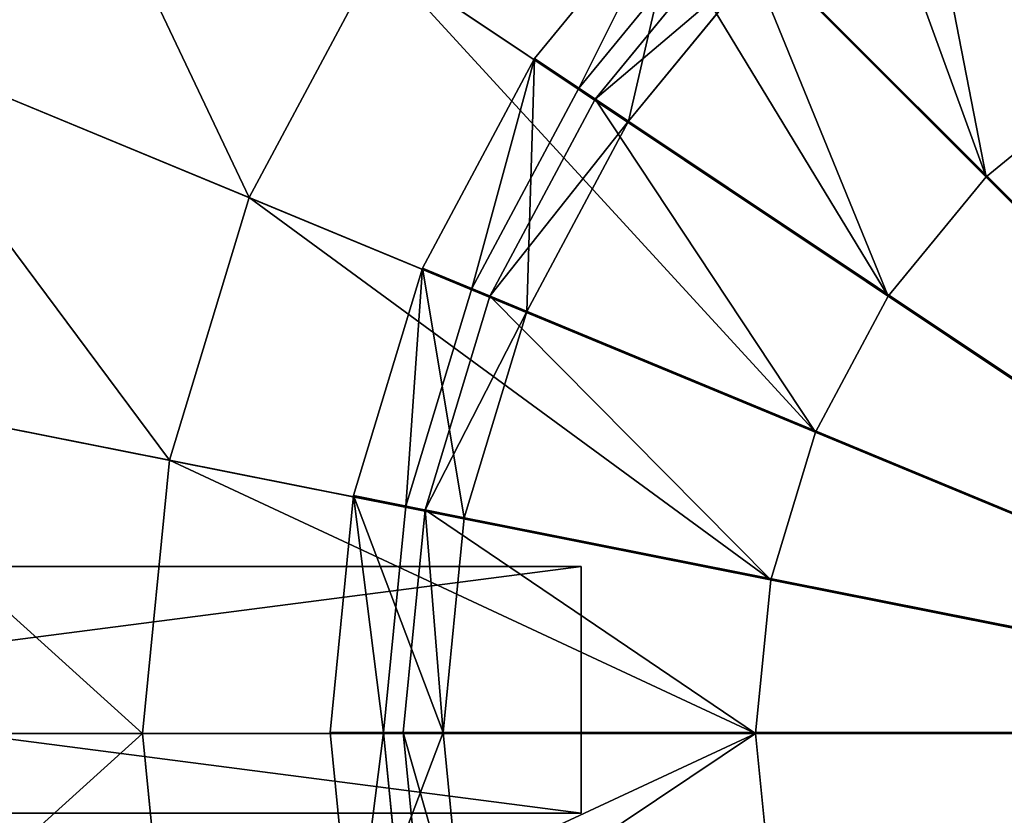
# Model space of a CAD drawing. Extents: x 0 to 35.8, y 0 to 27.5.
# Tile 138 of 256: x 4.1 to 5.7, y 18.4 to 19.7. Entities that reach past the tile are written whole.
import ezdxf

# ---------------------------------------------------------------- set-up
doc = ezdxf.new("R2010")
doc.units = 0
doc.header["$MEASUREMENT"] = 0
doc.layers.get('0').update_dxf_attribs({"color": 13, "linetype": 'CONTINUOUS'})
for name, color, linetype in [('GAS_ELEMENTS_4', 254, 'CONTINUOUS'), ('GAS_ELEMENTS_4_1', 250, 'CONTINUOUS'), ('GRATE_-_1', 250, 'CONTINUOUS'), ('RGM8058UC_-_BODY', 252, 'CONTINUOUS')]:
    doc.layers.add(name, color=color, linetype=linetype)

# ---------------------------------------------------------------- blocks, each defined once
blk = doc.blocks.new('RGM8658UC_TRADECAD_V06_DXF')
at = {"layer": 'GAS_ELEMENTS_4', "color": 0}
for p, q in [((4.4524, 20.6778, 6.0313), (6.5738, 18.5565, 6.0313)), ((4.4524, 20.6778, 6.0313), (6.5738, 18.5565, 6.0313)), ((4.0794, 20.2232, 6.0313), (6.5738, 18.5565, 6.0313)), ((4.0794, 20.2232, 6.0313), (6.5738, 18.5565, 6.0313)), ((5.6615, 19.4687, 6.5366), (4.951, 20.1793, 6.5366)), ((5.6615, 19.4687, 6.5366), (4.951, 20.1793, 6.5366)), ((5.2533, 19.8796, 6.7104), (5.0209, 19.5964, 6.7104)), ((5.2533, 19.8796, 6.7104), (5.0209, 19.5964, 6.7104)), ((5.2533, 19.8796, 6.7104), (5.6615, 19.4687, 6.7104)), ((5.2533, 19.8796, 6.7104), (5.6615, 19.4687, 6.7104)), ((4.6655, 19.8315, 6.5366), (4.4535, 19.4347, 6.5366)), ((4.6655, 19.8315, 6.5366), (4.4535, 19.4347, 6.5366)), ((5.501, 19.2732, 6.5366), (4.6655, 19.8315, 6.5366)), ((5.501, 19.2732, 6.5366), (4.6655, 19.8315, 6.5366)), ((5.0753, 19.5601, 7.0512), (5.2996, 19.8333, 7.0512)), ((5.0753, 19.5601, 7.0512), (5.2996, 19.8333, 7.0512)), ((3.8021, 19.7045, 6.0313), (6.5738, 18.5565, 6.0313)), ((4.4535, 19.4347, 6.5366), (3.8021, 19.7045, 6.0313)), ((3.8021, 19.7045, 6.0313), (6.5738, 18.5565, 6.0313)), ((4.4535, 19.4347, 6.5366), (3.8021, 19.7045, 6.0313)), ((5.857, 19.6292, 6.5366), (5.6615, 19.4687, 6.5366)), ((5.857, 19.6292, 6.5366), (5.6615, 19.4687, 6.5366)), ((5.857, 19.6292, 6.7104), (5.6615, 19.4687, 6.7104)), ((5.857, 19.6292, 6.7104), (5.6615, 19.4687, 6.7104)), ((5.0209, 19.5964, 6.7104), (4.8483, 19.2734, 6.7104)), ((5.0209, 19.5964, 6.7104), (4.8483, 19.2734, 6.7104)), ((5.0209, 19.5964, 6.7104), (5.501, 19.2732, 6.7104)), ((5.0209, 19.5964, 6.7104), (5.501, 19.2732, 6.7104)), ((5.0753, 19.5601, 7.0512), (5.0209, 19.5964, 6.7104)), ((5.0753, 19.5601, 7.0512), (5.0209, 19.5964, 6.7104)), ((4.9087, 19.2483, 7.0512), (5.0753, 19.5601, 7.0512)), ((4.9087, 19.2483, 7.0512), (5.0753, 19.5601, 7.0512)), ((5.0753, 19.5601, 7.0512), (5.0753, 19.5601, 7.2614)), ((5.0753, 19.5601, 7.0512), (5.0753, 19.5601, 7.2614)), ((5.6615, 19.4687, 6.5366), (5.501, 19.2732, 6.5366)), ((5.6615, 19.4687, 6.5366), (5.501, 19.2732, 6.5366)), ((5.6615, 19.4687, 6.7104), (5.501, 19.2732, 6.7104)), ((5.6615, 19.4687, 6.7104), (5.501, 19.2732, 6.7104)), ((5.6615, 19.4687, 6.7104), (5.6615, 19.4687, 6.5366)), ((5.6615, 19.4687, 6.7104), (5.6615, 19.4687, 6.5366)), ((4.4535, 19.4347, 6.5366), (4.3229, 19.0042, 6.5366)), ((4.4535, 19.4347, 6.5366), (4.3229, 19.0042, 6.5366)), ((5.3818, 19.0502, 6.5366), (4.4535, 19.4347, 6.5366)), ((5.3818, 19.0502, 6.5366), (4.4535, 19.4347, 6.5366)), ((4.8483, 19.2734, 6.7104), (4.7419, 18.9228, 6.7104)), ((4.8483, 19.2734, 6.7104), (4.7419, 18.9228, 6.7104)), ((4.8483, 19.2734, 6.7104), (5.3818, 19.0502, 6.7104)), ((4.8483, 19.2734, 6.7104), (5.3818, 19.0502, 6.7104)), ((4.9087, 19.2483, 7.0512), (4.8483, 19.2734, 6.7104)), ((4.9087, 19.2483, 7.0512), (4.8483, 19.2734, 6.7104)), ((5.501, 19.2732, 6.5366), (5.3818, 19.0502, 6.5366)), ((5.501, 19.2732, 6.5366), (5.3818, 19.0502, 6.5366)), ((5.501, 19.2732, 6.7104), (5.3818, 19.0502, 6.7104)), ((5.501, 19.2732, 6.7104), (5.3818, 19.0502, 6.7104)), ((5.501, 19.2732, 6.7104), (5.501, 19.2732, 6.5366)), ((5.501, 19.2732, 6.7104), (5.501, 19.2732, 6.5366)), ((4.8061, 18.91, 7.0512), (4.9087, 19.2483, 7.0512)), ((4.8061, 18.91, 7.0512), (4.9087, 19.2483, 7.0512)), ((4.9087, 19.2483, 7.0512), (4.9087, 19.2483, 7.2614)), ((4.9087, 19.2483, 7.0512), (4.9087, 19.2483, 7.2614)), ((3.6314, 19.1417, 6.0313), (6.5738, 18.5565, 6.0313)), ((4.3229, 19.0042, 6.5366), (3.6314, 19.1417, 6.0313)), ((3.6314, 19.1417, 6.0313), (6.5738, 18.5565, 6.0313)), ((4.3229, 19.0042, 6.5366), (3.6314, 19.1417, 6.0313)), ((5.3818, 19.0502, 6.5366), (5.3084, 18.8082, 6.5366)), ((5.3818, 19.0502, 6.5366), (5.3084, 18.8082, 6.5366)), ((5.3818, 19.0502, 6.7104), (5.3084, 18.8082, 6.7104)), ((5.3818, 19.0502, 6.7104), (5.3084, 18.8082, 6.7104)), ((5.3818, 19.0502, 6.7104), (5.3818, 19.0502, 6.5366)), ((5.3818, 19.0502, 6.7104), (5.3818, 19.0502, 6.5366)), ((4.3229, 19.0042, 6.5366), (4.2788, 18.5565, 6.5366)), ((4.3229, 19.0042, 6.5366), (4.2788, 18.5565, 6.5366)), ((5.3084, 18.8082, 6.5366), (4.3229, 19.0042, 6.5366)), ((5.3084, 18.8082, 6.5366), (4.3229, 19.0042, 6.5366)), ((4.7419, 18.9228, 6.7104), (4.706, 18.5582, 6.7104)), ((4.7419, 18.9228, 6.7104), (4.706, 18.5582, 6.7104)), ((4.7419, 18.9228, 6.7104), (5.3084, 18.8082, 6.7104)), ((4.7419, 18.9228, 6.7104), (5.3084, 18.8082, 6.7104)), ((4.8061, 18.91, 7.0512), (4.7419, 18.9228, 6.7104)), ((4.8061, 18.91, 7.0512), (4.7419, 18.9228, 6.7104)), ((4.7714, 18.5582, 7.0512), (4.8061, 18.91, 7.0512)), ((4.7714, 18.5582, 7.0512), (4.8061, 18.91, 7.0512)), ((4.8061, 18.91, 7.0512), (4.8061, 18.91, 7.2614)), ((4.8061, 18.91, 7.0512), (4.8061, 18.91, 7.2614)), ((5.3084, 18.8082, 6.5366), (5.2836, 18.5565, 6.5366)), ((5.3084, 18.8082, 6.5366), (5.2836, 18.5565, 6.5366)), ((5.3084, 18.8082, 6.7104), (5.2836, 18.5565, 6.7104)), ((5.3084, 18.8082, 6.7104), (5.2836, 18.5565, 6.7104)), ((5.3084, 18.8082, 6.7104), (5.3084, 18.8082, 6.5366)), ((5.3084, 18.8082, 6.7104), (5.3084, 18.8082, 6.5366)), ((3.5738, 18.5565, 6.0313), (6.5738, 18.5565, 6.0313)), ((4.2788, 18.5565, 6.5366), (3.5738, 18.5565, 6.0313)), ((3.5738, 18.5565, 6.0313), (6.5738, 18.5565, 6.0313)), ((4.2788, 18.5565, 6.5366), (3.5738, 18.5565, 6.0313)), ((4.2788, 18.5565, 6.5366), (4.3229, 18.1087, 6.5366)), ((5.2836, 18.5565, 6.5366), (4.2788, 18.5565, 6.5366)), ((4.2788, 18.5565, 6.5366), (4.3229, 18.1087, 6.5366)), ((5.2836, 18.5565, 6.5366), (4.2788, 18.5565, 6.5366)), ((4.706, 18.5582, 6.7104), (5.2836, 18.5565, 6.7104)), ((4.706, 18.5582, 6.7104), (5.2836, 18.5565, 6.7104)), ((4.706, 18.5582, 6.7104), (4.7419, 18.1937, 6.7104)), ((4.7714, 18.5582, 7.0512), (4.706, 18.5582, 6.7104)), ((4.706, 18.5582, 6.7104), (4.7419, 18.1937, 6.7104)), ((4.7714, 18.5582, 7.0512), (4.706, 18.5582, 6.7104)), ((4.8061, 18.2064, 7.0512), (4.7714, 18.5582, 7.0512)), ((4.7714, 18.5582, 7.0512), (4.7714, 18.5582, 7.2614)), ((4.7714, 18.5582, 7.0512), (4.7714, 18.5582, 7.2614)), ((4.8061, 18.2064, 7.0512), (4.7714, 18.5582, 7.0512)), ((5.2836, 18.5565, 6.5366), (5.3084, 18.3048, 6.5366)), ((5.2836, 18.5565, 6.7104), (5.2836, 18.5565, 6.5366)), ((5.2836, 18.5565, 6.5366), (5.3084, 18.3048, 6.5366)), ((5.2836, 18.5565, 6.7104), (5.2836, 18.5565, 6.5366)), ((5.2836, 18.5565, 6.7104), (5.3084, 18.3048, 6.7104)), ((5.2836, 18.5565, 6.7104), (5.3084, 18.3048, 6.7104))]:
    blk.add_line(p, q, dxfattribs=at)
at = {"layer": 'GAS_ELEMENTS_4_1', "color": 0}
for p, q in [((5.1686, 19.9643, 7.2614), (4.9213, 19.663, 7.2614)), ((5.1686, 19.9643, 7.2614), (4.9213, 19.663, 7.2614)), ((5.1686, 19.9643, 7.3168), (4.9213, 19.663, 7.3168)), ((5.1686, 19.9643, 7.3168), (4.9213, 19.663, 7.3168)), ((4.994, 19.6144, 7.4023), (5.2305, 19.9025, 7.4023)), ((4.994, 19.6144, 7.4023), (5.2305, 19.9025, 7.4023)), ((6.5747, 18.5582, 7.4023), (5.2305, 19.9025, 7.4023)), ((6.5747, 18.5582, 7.4023), (5.2305, 19.9025, 7.4023)), ((5.2996, 19.8333, 7.2614), (5.0753, 19.5601, 7.2614)), ((5.2996, 19.8333, 7.2614), (5.0753, 19.5601, 7.2614)), ((4.9213, 19.663, 7.2614), (4.7375, 19.3192, 7.2614)), ((4.9213, 19.663, 7.2614), (4.7375, 19.3192, 7.2614)), ((4.9213, 19.663, 7.3168), (4.7375, 19.3192, 7.3168)), ((4.9213, 19.663, 7.3168), (4.7375, 19.3192, 7.3168)), ((4.9213, 19.663, 7.2614), (5.0753, 19.5601, 7.2614)), ((4.9213, 19.663, 7.2614), (5.0753, 19.5601, 7.2614)), ((4.9213, 19.663, 7.3168), (4.9213, 19.663, 7.2614)), ((4.9213, 19.663, 7.3168), (4.9213, 19.663, 7.2614)), ((4.994, 19.6144, 7.4023), (4.9213, 19.663, 7.3168)), ((4.994, 19.6144, 7.4023), (4.9213, 19.663, 7.3168)), ((4.8184, 19.2857, 7.4023), (4.994, 19.6144, 7.4023)), ((4.8184, 19.2857, 7.4023), (4.994, 19.6144, 7.4023)), ((6.5747, 18.5582, 7.4023), (4.994, 19.6144, 7.4023)), ((6.5747, 18.5582, 7.4023), (4.994, 19.6144, 7.4023)), ((5.0753, 19.5601, 7.2614), (4.9087, 19.2483, 7.2614)), ((5.0753, 19.5601, 7.2614), (4.9087, 19.2483, 7.2614)), ((4.7375, 19.3192, 7.2614), (4.6244, 18.9462, 7.2614)), ((4.7375, 19.3192, 7.2614), (4.6244, 18.9462, 7.2614)), ((4.7375, 19.3192, 7.3168), (4.6244, 18.9462, 7.3168)), ((4.7375, 19.3192, 7.3168), (4.6244, 18.9462, 7.3168)), ((4.7375, 19.3192, 7.2614), (4.9087, 19.2483, 7.2614)), ((4.7375, 19.3192, 7.2614), (4.9087, 19.2483, 7.2614)), ((4.7375, 19.3192, 7.3168), (4.7375, 19.3192, 7.2614)), ((4.7375, 19.3192, 7.3168), (4.7375, 19.3192, 7.2614)), ((4.8184, 19.2857, 7.4023), (4.7375, 19.3192, 7.3168)), ((4.8184, 19.2857, 7.4023), (4.7375, 19.3192, 7.3168)), ((4.7102, 18.9291, 7.4023), (4.8184, 19.2857, 7.4023)), ((4.7102, 18.9291, 7.4023), (4.8184, 19.2857, 7.4023)), ((6.5747, 18.5582, 7.4023), (4.8184, 19.2857, 7.4023)), ((6.5747, 18.5582, 7.4023), (4.8184, 19.2857, 7.4023)), ((4.9087, 19.2483, 7.2614), (4.8061, 18.91, 7.2614)), ((4.9087, 19.2483, 7.2614), (4.8061, 18.91, 7.2614)), ((4.6244, 18.9462, 7.2614), (4.5862, 18.5582, 7.2614)), ((4.6244, 18.9462, 7.2614), (4.5862, 18.5582, 7.2614)), ((4.6244, 18.9462, 7.3168), (4.5862, 18.5582, 7.3168)), ((4.6244, 18.9462, 7.3168), (4.5862, 18.5582, 7.3168)), ((4.6244, 18.9462, 7.2614), (4.8061, 18.91, 7.2614)), ((4.6244, 18.9462, 7.2614), (4.8061, 18.91, 7.2614)), ((4.6244, 18.9462, 7.3168), (4.6244, 18.9462, 7.2614)), ((4.6244, 18.9462, 7.3168), (4.6244, 18.9462, 7.2614)), ((4.7102, 18.9291, 7.4023), (4.6244, 18.9462, 7.3168)), ((4.7102, 18.9291, 7.4023), (4.6244, 18.9462, 7.3168)), ((4.6737, 18.5582, 7.4023), (4.7102, 18.9291, 7.4023)), ((4.6737, 18.5582, 7.4023), (4.7102, 18.9291, 7.4023)), ((6.5747, 18.5582, 7.4023), (4.7102, 18.9291, 7.4023)), ((6.5747, 18.5582, 7.4023), (4.7102, 18.9291, 7.4023)), ((4.8061, 18.91, 7.2614), (4.7714, 18.5582, 7.2614)), ((4.8061, 18.91, 7.2614), (4.7714, 18.5582, 7.2614)), ((4.5862, 18.5582, 7.2614), (4.7714, 18.5582, 7.2614)), ((4.5862, 18.5582, 7.2614), (4.7714, 18.5582, 7.2614)), ((4.5862, 18.5582, 7.2614), (4.6244, 18.1703, 7.2614)), ((4.5862, 18.5582, 7.3168), (4.5862, 18.5582, 7.2614)), ((4.5862, 18.5582, 7.2614), (4.6244, 18.1703, 7.2614)), ((4.5862, 18.5582, 7.3168), (4.5862, 18.5582, 7.2614)), ((4.5862, 18.5582, 7.3168), (4.6244, 18.1703, 7.3168)), ((4.6737, 18.5582, 7.4023), (4.5862, 18.5582, 7.3168)), ((4.5862, 18.5582, 7.3168), (4.6244, 18.1703, 7.3168)), ((4.6737, 18.5582, 7.4023), (4.5862, 18.5582, 7.3168)), ((6.5747, 18.5582, 7.4023), (4.6737, 18.5582, 7.4023)), ((4.7102, 18.1874, 7.4023), (4.6737, 18.5582, 7.4023)), ((6.5747, 18.5582, 7.4023), (4.6737, 18.5582, 7.4023)), ((4.7102, 18.1874, 7.4023), (4.6737, 18.5582, 7.4023)), ((4.7714, 18.5582, 7.2614), (4.8061, 18.2064, 7.2614)), ((4.7714, 18.5582, 7.2614), (4.8061, 18.2064, 7.2614))]:
    blk.add_line(p, q, dxfattribs=at)
at = {"layer": 'GRATE_-_1', "color": 0}
for p, q in [((1.877, 18.8299, 8.2709), (4.9979, 18.8299, 8.2709)), ((1.877, 18.8299, 8.2709), (4.9979, 18.8299, 8.2709)), ((1.8807, 18.8299, 7.8864), (4.9979, 18.8299, 7.972)), ((1.8807, 18.8299, 7.8864), (4.9979, 18.8299, 7.972)), ((4.9979, 18.8299, 8.2709), (4.9979, 18.4255, 8.2709)), ((4.9979, 18.8299, 7.972), (4.9979, 18.8299, 8.2709)), ((4.9979, 18.8299, 8.2709), (4.9979, 18.4255, 8.2709)), ((4.9979, 18.4255, 7.972), (4.9979, 18.8299, 7.972)), ((4.9979, 18.8299, 7.972), (4.9979, 18.8299, 8.2709)), ((4.9979, 18.4255, 7.972), (4.9979, 18.8299, 7.972)), ((4.9979, 18.4255, 8.2709), (1.877, 18.4255, 8.2709)), ((4.9979, 18.4255, 8.2709), (1.877, 18.4255, 8.2709)), ((4.9979, 18.4255, 7.972), (1.8807, 18.4255, 7.8864)), ((4.9979, 18.4255, 7.972), (1.8807, 18.4255, 7.8864)), ((4.9979, 18.4255, 8.2709), (4.9979, 18.4255, 7.972)), ((4.9979, 18.4255, 8.2709), (4.9979, 18.4255, 7.972))]:
    blk.add_line(p, q, dxfattribs=at)
at = {"layer": 'GAS_ELEMENTS_4', "color": 254}
mesh = blk.add_polyface(dxfattribs=at)
corners = [(6.5738, 18.5565, 6.0313), (5.9885, 21.4988, 6.0313), (5.4257, 21.3281, 6.0313)]
mesh.append_faces([[corners[k] for k in face] for face in [(0, 1, 2)]], dxfattribs={"color": 254})
mesh = blk.add_polyface(dxfattribs=at)
corners = [(6.5738, 18.5565, 6.0313), (5.4257, 21.3281, 6.0313), (4.9071, 21.0509, 6.0313)]
mesh.append_faces([[corners[k] for k in face] for face in [(0, 1, 2)]], dxfattribs={"color": 254})
mesh = blk.add_polyface(dxfattribs=at)
corners = [(6.5738, 18.5565, 6.0313), (4.9071, 21.0509, 6.0313), (4.4524, 20.6778, 6.0313)]
mesh.append_faces([[corners[k] for k in face] for face in [(0, 1, 2)]], dxfattribs={"color": 254})
mesh = blk.add_polyface(dxfattribs=at)
corners = [(6.5738, 18.5565, 6.0313), (4.4524, 20.6778, 6.0313), (4.0794, 20.2232, 6.0313)]
mesh.append_faces([[corners[k] for k in face] for face in [(0, 1, 2)]], dxfattribs={"color": 254})
mesh = blk.add_polyface(dxfattribs=at)
corners = [(5.6955, 20.6768, 6.5366), (5.857, 19.6292, 6.5366), (5.2987, 20.4647, 6.5366), (6.08, 19.7484, 6.5366)]
mesh.append_faces([[corners[k] for k in face] for face in [(0, 1, 2), (1, 0, 3)]], dxfattribs={"vtx0": -1, "color": 254})
mesh = blk.add_polyface(dxfattribs=at)
corners = [(5.2987, 20.4647, 6.5366), (5.6615, 19.4687, 6.5366), (4.951, 20.1793, 6.5366), (5.857, 19.6292, 6.5366)]
mesh.append_faces([[corners[k] for k in face] for face in [(0, 1, 2), (1, 0, 3)]], dxfattribs={"vtx0": -1, "color": 254})
mesh = blk.add_polyface(dxfattribs=at)
corners = [(5.857, 19.6292, 6.7104), (5.8596, 20.2847, 6.7104), (5.5365, 20.112, 6.7104), (6.08, 19.7484, 6.7104)]
mesh.append_faces([[corners[k] for k in face] for face in [(0, 1, 2), (1, 0, 3)]], dxfattribs={"vtx0": -1, "color": 254})
mesh = blk.add_polyface(dxfattribs=at)
corners = [(6.5738, 18.5565, 6.0313), (4.0794, 20.2232, 6.0313), (3.8021, 19.7045, 6.0313)]
mesh.append_faces([[corners[k] for k in face] for face in [(0, 1, 2)]], dxfattribs={"color": 254})
mesh = blk.add_polyface(dxfattribs=at)
corners = [(4.0794, 20.2232, 6.0313), (4.4535, 19.4347, 6.5366), (3.8021, 19.7045, 6.0313), (4.6655, 19.8315, 6.5366)]
mesh.append_faces([[corners[k] for k in face] for face in [(0, 1, 2), (1, 0, 3)]], dxfattribs={"vtx0": -1, "color": 254})
mesh = blk.add_polyface(dxfattribs=at)
corners = [(4.951, 20.1793, 6.5366), (5.501, 19.2732, 6.5366), (4.6655, 19.8315, 6.5366), (5.6615, 19.4687, 6.5366)]
mesh.append_faces([[corners[k] for k in face] for face in [(0, 1, 2), (1, 0, 3)]], dxfattribs={"vtx0": -1, "color": 254})
mesh = blk.add_polyface(dxfattribs=at)
corners = [(5.6615, 19.4687, 6.7104), (5.5365, 20.112, 6.7104), (5.2533, 19.8796, 6.7104), (5.857, 19.6292, 6.7104)]
mesh.append_faces([[corners[k] for k in face] for face in [(0, 1, 2), (1, 0, 3)]], dxfattribs={"vtx0": -1, "color": 254})
mesh = blk.add_polyface(dxfattribs=at)
corners = [(5.501, 19.2732, 6.7104), (5.2533, 19.8796, 6.7104), (5.0209, 19.5964, 6.7104), (5.6615, 19.4687, 6.7104)]
mesh.append_faces([[corners[k] for k in face] for face in [(0, 1, 2), (1, 0, 3)]], dxfattribs={"vtx0": -1, "color": 254})
mesh = blk.add_polyface(dxfattribs=at)
corners = [(5.0209, 19.5964, 6.7104), (5.2996, 19.8333, 7.0512), (5.0753, 19.5601, 7.0512), (5.2533, 19.8796, 6.7104)]
mesh.append_faces([[corners[k] for k in face] for face in [(0, 1, 2), (1, 0, 3)]], dxfattribs={"vtx0": -1, "color": 254})
mesh = blk.add_polyface(dxfattribs=at)
corners = [(4.6655, 19.8315, 6.5366), (5.3818, 19.0502, 6.5366), (4.4535, 19.4347, 6.5366), (5.501, 19.2732, 6.5366)]
mesh.append_faces([[corners[k] for k in face] for face in [(0, 1, 2), (1, 0, 3)]], dxfattribs={"vtx0": -1, "color": 254})
mesh = blk.add_polyface(dxfattribs=at)
corners = [(5.2996, 19.8333, 7.0512), (5.0753, 19.5601, 7.2614), (5.0753, 19.5601, 7.0512), (5.2996, 19.8333, 7.2614)]
mesh.append_faces([[corners[k] for k in face] for face in [(0, 1, 2), (1, 0, 3)]], dxfattribs={"vtx0": -1, "color": 254})
mesh = blk.add_polyface(dxfattribs=at)
corners = [(6.5738, 18.5565, 6.0313), (3.8021, 19.7045, 6.0313), (3.6314, 19.1417, 6.0313)]
mesh.append_faces([[corners[k] for k in face] for face in [(0, 1, 2)]], dxfattribs={"color": 254})
mesh = blk.add_polyface(dxfattribs=at)
corners = [(3.8021, 19.7045, 6.0313), (4.3229, 19.0042, 6.5366), (3.6314, 19.1417, 6.0313), (4.4535, 19.4347, 6.5366)]
mesh.append_faces([[corners[k] for k in face] for face in [(0, 1, 2), (1, 0, 3)]], dxfattribs={"vtx0": -1, "color": 254})
mesh = blk.add_polyface(dxfattribs=at)
corners = [(5.857, 19.6292, 6.7104), (5.6615, 19.4687, 6.5366), (5.857, 19.6292, 6.5366), (5.6615, 19.4687, 6.7104)]
mesh.append_faces([[corners[k] for k in face] for face in [(0, 1, 2), (1, 0, 3)]], dxfattribs={"vtx0": -1, "color": 254})
mesh = blk.add_polyface(dxfattribs=at)
corners = [(5.3818, 19.0502, 6.7104), (5.0209, 19.5964, 6.7104), (4.8483, 19.2734, 6.7104), (5.501, 19.2732, 6.7104)]
mesh.append_faces([[corners[k] for k in face] for face in [(0, 1, 2), (1, 0, 3)]], dxfattribs={"vtx0": -1, "color": 254})
mesh = blk.add_polyface(dxfattribs=at)
corners = [(4.8483, 19.2734, 6.7104), (5.0753, 19.5601, 7.0512), (4.9087, 19.2483, 7.0512), (5.0209, 19.5964, 6.7104)]
mesh.append_faces([[corners[k] for k in face] for face in [(0, 1, 2), (1, 0, 3)]], dxfattribs={"vtx0": -1, "color": 254})
mesh = blk.add_polyface(dxfattribs=at)
corners = [(5.0753, 19.5601, 7.0512), (4.9087, 19.2483, 7.2614), (4.9087, 19.2483, 7.0512), (5.0753, 19.5601, 7.2614)]
mesh.append_faces([[corners[k] for k in face] for face in [(0, 1, 2), (1, 0, 3)]], dxfattribs={"vtx0": -1, "color": 254})
mesh = blk.add_polyface(dxfattribs=at)
corners = [(5.6615, 19.4687, 6.5366), (5.501, 19.2732, 6.7104), (5.501, 19.2732, 6.5366), (5.6615, 19.4687, 6.7104)]
mesh.append_faces([[corners[k] for k in face] for face in [(0, 1, 2), (1, 0, 3)]], dxfattribs={"vtx0": -1, "color": 254})
mesh = blk.add_polyface(dxfattribs=at)
corners = [(4.4535, 19.4347, 6.5366), (5.3084, 18.8082, 6.5366), (4.3229, 19.0042, 6.5366), (5.3818, 19.0502, 6.5366)]
mesh.append_faces([[corners[k] for k in face] for face in [(0, 1, 2), (1, 0, 3)]], dxfattribs={"vtx0": -1, "color": 254})
mesh = blk.add_polyface(dxfattribs=at)
corners = [(5.3084, 18.8082, 6.7104), (4.8483, 19.2734, 6.7104), (4.7419, 18.9228, 6.7104), (5.3818, 19.0502, 6.7104)]
mesh.append_faces([[corners[k] for k in face] for face in [(0, 1, 2), (1, 0, 3)]], dxfattribs={"vtx0": -1, "color": 254})
mesh = blk.add_polyface(dxfattribs=at)
corners = [(4.7419, 18.9228, 6.7104), (4.9087, 19.2483, 7.0512), (4.8061, 18.91, 7.0512), (4.8483, 19.2734, 6.7104)]
mesh.append_faces([[corners[k] for k in face] for face in [(0, 1, 2), (1, 0, 3)]], dxfattribs={"vtx0": -1, "color": 254})
mesh = blk.add_polyface(dxfattribs=at)
corners = [(5.501, 19.2732, 6.5366), (5.3818, 19.0502, 6.7104), (5.3818, 19.0502, 6.5366), (5.501, 19.2732, 6.7104)]
mesh.append_faces([[corners[k] for k in face] for face in [(0, 1, 2), (1, 0, 3)]], dxfattribs={"vtx0": -1, "color": 254})
mesh = blk.add_polyface(dxfattribs=at)
corners = [(4.9087, 19.2483, 7.0512), (4.8061, 18.91, 7.2614), (4.8061, 18.91, 7.0512), (4.9087, 19.2483, 7.2614)]
mesh.append_faces([[corners[k] for k in face] for face in [(0, 1, 2), (1, 0, 3)]], dxfattribs={"vtx0": -1, "color": 254})
mesh = blk.add_polyface(dxfattribs=at)
corners = [(6.5738, 18.5565, 6.0313), (3.6314, 19.1417, 6.0313), (3.5738, 18.5565, 6.0313)]
mesh.append_faces([[corners[k] for k in face] for face in [(0, 1, 2)]], dxfattribs={"color": 254})
mesh = blk.add_polyface(dxfattribs=at)
corners = [(3.6314, 19.1417, 6.0313), (4.2788, 18.5565, 6.5366), (3.5738, 18.5565, 6.0313), (4.3229, 19.0042, 6.5366)]
mesh.append_faces([[corners[k] for k in face] for face in [(0, 1, 2), (1, 0, 3)]], dxfattribs={"vtx0": -1, "color": 254})
mesh = blk.add_polyface(dxfattribs=at)
corners = [(5.3818, 19.0502, 6.5366), (5.3084, 18.8082, 6.7104), (5.3084, 18.8082, 6.5366), (5.3818, 19.0502, 6.7104)]
mesh.append_faces([[corners[k] for k in face] for face in [(0, 1, 2), (1, 0, 3)]], dxfattribs={"vtx0": -1, "color": 254})
mesh = blk.add_polyface(dxfattribs=at)
corners = [(4.3229, 19.0042, 6.5366), (5.2836, 18.5565, 6.5366), (4.2788, 18.5565, 6.5366), (5.3084, 18.8082, 6.5366)]
mesh.append_faces([[corners[k] for k in face] for face in [(0, 1, 2), (1, 0, 3)]], dxfattribs={"vtx0": -1, "color": 254})
mesh = blk.add_polyface(dxfattribs=at)
corners = [(5.2836, 18.5565, 6.7104), (4.7419, 18.9228, 6.7104), (4.706, 18.5582, 6.7104), (5.3084, 18.8082, 6.7104)]
mesh.append_faces([[corners[k] for k in face] for face in [(0, 1, 2), (1, 0, 3)]], dxfattribs={"vtx0": -1, "color": 254})
mesh = blk.add_polyface(dxfattribs=at)
corners = [(4.7419, 18.9228, 6.7104), (4.7714, 18.5582, 7.0512), (4.706, 18.5582, 6.7104), (4.8061, 18.91, 7.0512)]
mesh.append_faces([[corners[k] for k in face] for face in [(0, 1, 2), (1, 0, 3)]], dxfattribs={"vtx0": -1, "color": 254})
mesh = blk.add_polyface(dxfattribs=at)
corners = [(4.8061, 18.91, 7.0512), (4.7714, 18.5582, 7.2614), (4.7714, 18.5582, 7.0512), (4.8061, 18.91, 7.2614)]
mesh.append_faces([[corners[k] for k in face] for face in [(0, 1, 2), (1, 0, 3)]], dxfattribs={"vtx0": -1, "color": 254})
mesh = blk.add_polyface(dxfattribs=at)
corners = [(5.3084, 18.8082, 6.5366), (5.2836, 18.5565, 6.7104), (5.2836, 18.5565, 6.5366), (5.3084, 18.8082, 6.7104)]
mesh.append_faces([[corners[k] for k in face] for face in [(0, 1, 2), (1, 0, 3)]], dxfattribs={"vtx0": -1, "color": 254})
mesh = blk.add_polyface(dxfattribs=at)
corners = [(6.5738, 18.5565, 6.0313), (3.5738, 18.5565, 6.0313), (3.6314, 17.9712, 6.0313)]
mesh.append_faces([[corners[k] for k in face] for face in [(0, 1, 2)]], dxfattribs={"color": 254})
mesh = blk.add_polyface(dxfattribs=at)
corners = [(4.2788, 18.5565, 6.5366), (3.6314, 17.9712, 6.0313), (3.5738, 18.5565, 6.0313), (4.3229, 18.1087, 6.5366)]
mesh.append_faces([[corners[k] for k in face] for face in [(0, 1, 2), (1, 0, 3)]], dxfattribs={"vtx0": -1, "color": 254})
mesh = blk.add_polyface(dxfattribs=at)
corners = [(6.5738, 18.5565, 6.0313), (3.6314, 17.9712, 6.0313), (3.8021, 17.4084, 6.0313)]
mesh.append_faces([[corners[k] for k in face] for face in [(0, 1, 2)]], dxfattribs={"color": 254})
mesh = blk.add_polyface(dxfattribs=at)
corners = [(6.5738, 18.5565, 6.0313), (3.8021, 17.4084, 6.0313), (4.0794, 16.8897, 6.0313)]
mesh.append_faces([[corners[k] for k in face] for face in [(0, 1, 2)]], dxfattribs={"color": 254})
mesh = blk.add_polyface(dxfattribs=at)
corners = [(6.5738, 18.5565, 6.0313), (4.0794, 16.8897, 6.0313), (4.4524, 16.4351, 6.0313)]
mesh.append_faces([[corners[k] for k in face] for face in [(0, 1, 2)]], dxfattribs={"color": 254})
mesh = blk.add_polyface(dxfattribs=at)
corners = [(5.2836, 18.5565, 6.5366), (4.3229, 18.1087, 6.5366), (4.2788, 18.5565, 6.5366), (5.3084, 18.3048, 6.5366)]
mesh.append_faces([[corners[k] for k in face] for face in [(0, 1, 2), (1, 0, 3)]], dxfattribs={"vtx0": -1, "color": 254})
mesh = blk.add_polyface(dxfattribs=at)
corners = [(6.5738, 18.5565, 6.0313), (4.4524, 16.4351, 6.0313), (4.9071, 16.062, 6.0313)]
mesh.append_faces([[corners[k] for k in face] for face in [(0, 1, 2)]], dxfattribs={"color": 254})
mesh = blk.add_polyface(dxfattribs=at)
corners = [(4.7419, 18.1937, 6.7104), (5.2836, 18.5565, 6.7104), (4.706, 18.5582, 6.7104), (5.3084, 18.3048, 6.7104)]
mesh.append_faces([[corners[k] for k in face] for face in [(0, 1, 2), (1, 0, 3)]], dxfattribs={"vtx0": -1, "color": 254})
mesh = blk.add_polyface(dxfattribs=at)
corners = [(4.706, 18.5582, 6.7104), (4.8061, 18.2064, 7.0512), (4.7419, 18.1937, 6.7104), (4.7714, 18.5582, 7.0512)]
mesh.append_faces([[corners[k] for k in face] for face in [(0, 1, 2), (1, 0, 3)]], dxfattribs={"vtx0": -1, "color": 254})
mesh = blk.add_polyface(dxfattribs=at)
corners = [(4.7714, 18.5582, 7.0512), (4.8061, 18.2064, 7.2614), (4.8061, 18.2064, 7.0512), (4.7714, 18.5582, 7.2614)]
mesh.append_faces([[corners[k] for k in face] for face in [(0, 1, 2), (1, 0, 3)]], dxfattribs={"vtx0": -1, "color": 254})
mesh = blk.add_polyface(dxfattribs=at)
corners = [(6.5738, 18.5565, 6.0313), (4.9071, 16.062, 6.0313), (5.4257, 15.7848, 6.0313)]
mesh.append_faces([[corners[k] for k in face] for face in [(0, 1, 2)]], dxfattribs={"color": 254})
mesh = blk.add_polyface(dxfattribs=at)
corners = [(5.2836, 18.5565, 6.5366), (5.3084, 18.3048, 6.7104), (5.3084, 18.3048, 6.5366), (5.2836, 18.5565, 6.7104)]
mesh.append_faces([[corners[k] for k in face] for face in [(0, 1, 2), (1, 0, 3)]], dxfattribs={"vtx0": -1, "color": 254})
mesh = blk.add_polyface(dxfattribs=at)
corners = [(6.5738, 18.5565, 6.0313), (5.4257, 15.7848, 6.0313), (5.9885, 15.6141, 6.0313)]
mesh.append_faces([[corners[k] for k in face] for face in [(0, 1, 2)]], dxfattribs={"color": 254})
at = {"layer": 'GAS_ELEMENTS_4_1', "color": 250}
mesh = blk.add_polyface(dxfattribs=at)
corners = [(6.5747, 18.5582, 7.4023), (5.5185, 20.1389, 7.4023), (5.8472, 20.3146, 7.4023)]
mesh.append_faces([[corners[k] for k in face] for face in [(0, 1, 2)]], dxfattribs={"color": 250})
mesh = blk.add_polyface(dxfattribs=at)
corners = [(6.5747, 18.5582, 7.4023), (5.2305, 19.9025, 7.4023), (5.5185, 20.1389, 7.4023)]
mesh.append_faces([[corners[k] for k in face] for face in [(0, 1, 2)]], dxfattribs={"color": 250})
mesh = blk.add_polyface(dxfattribs=at)
corners = [(5.0753, 19.5601, 7.2614), (5.1686, 19.9643, 7.2614), (4.9213, 19.663, 7.2614), (5.2996, 19.8333, 7.2614)]
mesh.append_faces([[corners[k] for k in face] for face in [(0, 1, 2), (1, 0, 3)]], dxfattribs={"vtx0": -1, "color": 250})
mesh = blk.add_polyface(dxfattribs=at)
corners = [(5.1686, 19.9643, 7.2614), (4.9213, 19.663, 7.3168), (4.9213, 19.663, 7.2614), (5.1686, 19.9643, 7.3168)]
mesh.append_faces([[corners[k] for k in face] for face in [(0, 1, 2), (1, 0, 3)]], dxfattribs={"vtx0": -1, "color": 250})
mesh = blk.add_polyface(dxfattribs=at)
corners = [(5.1686, 19.9643, 7.3168), (4.994, 19.6144, 7.4023), (4.9213, 19.663, 7.3168), (5.2305, 19.9025, 7.4023)]
mesh.append_faces([[corners[k] for k in face] for face in [(0, 1, 2), (1, 0, 3)]], dxfattribs={"vtx0": -1, "color": 250})
mesh = blk.add_polyface(dxfattribs=at)
corners = [(6.5747, 18.5582, 7.4023), (4.994, 19.6144, 7.4023), (5.2305, 19.9025, 7.4023)]
mesh.append_faces([[corners[k] for k in face] for face in [(0, 1, 2)]], dxfattribs={"color": 250})
mesh = blk.add_polyface(dxfattribs=at)
corners = [(4.9087, 19.2483, 7.2614), (4.9213, 19.663, 7.2614), (4.7375, 19.3192, 7.2614), (5.0753, 19.5601, 7.2614)]
mesh.append_faces([[corners[k] for k in face] for face in [(0, 1, 2), (1, 0, 3)]], dxfattribs={"vtx0": -1, "color": 250})
mesh = blk.add_polyface(dxfattribs=at)
corners = [(4.9213, 19.663, 7.2614), (4.7375, 19.3192, 7.3168), (4.7375, 19.3192, 7.2614), (4.9213, 19.663, 7.3168)]
mesh.append_faces([[corners[k] for k in face] for face in [(0, 1, 2), (1, 0, 3)]], dxfattribs={"vtx0": -1, "color": 250})
mesh = blk.add_polyface(dxfattribs=at)
corners = [(4.9213, 19.663, 7.3168), (4.8184, 19.2857, 7.4023), (4.7375, 19.3192, 7.3168), (4.994, 19.6144, 7.4023)]
mesh.append_faces([[corners[k] for k in face] for face in [(0, 1, 2), (1, 0, 3)]], dxfattribs={"vtx0": -1, "color": 250})
mesh = blk.add_polyface(dxfattribs=at)
corners = [(6.5747, 18.5582, 7.4023), (4.8184, 19.2857, 7.4023), (4.994, 19.6144, 7.4023)]
mesh.append_faces([[corners[k] for k in face] for face in [(0, 1, 2)]], dxfattribs={"color": 250})
mesh = blk.add_polyface(dxfattribs=at)
corners = [(4.8061, 18.91, 7.2614), (4.7375, 19.3192, 7.2614), (4.6244, 18.9462, 7.2614), (4.9087, 19.2483, 7.2614)]
mesh.append_faces([[corners[k] for k in face] for face in [(0, 1, 2), (1, 0, 3)]], dxfattribs={"vtx0": -1, "color": 250})
mesh = blk.add_polyface(dxfattribs=at)
corners = [(4.7375, 19.3192, 7.2614), (4.6244, 18.9462, 7.3168), (4.6244, 18.9462, 7.2614), (4.7375, 19.3192, 7.3168)]
mesh.append_faces([[corners[k] for k in face] for face in [(0, 1, 2), (1, 0, 3)]], dxfattribs={"vtx0": -1, "color": 250})
mesh = blk.add_polyface(dxfattribs=at)
corners = [(4.7375, 19.3192, 7.3168), (4.7102, 18.9291, 7.4023), (4.6244, 18.9462, 7.3168), (4.8184, 19.2857, 7.4023)]
mesh.append_faces([[corners[k] for k in face] for face in [(0, 1, 2), (1, 0, 3)]], dxfattribs={"vtx0": -1, "color": 250})
mesh = blk.add_polyface(dxfattribs=at)
corners = [(6.5747, 18.5582, 7.4023), (4.7102, 18.9291, 7.4023), (4.8184, 19.2857, 7.4023)]
mesh.append_faces([[corners[k] for k in face] for face in [(0, 1, 2)]], dxfattribs={"color": 250})
mesh = blk.add_polyface(dxfattribs=at)
corners = [(4.7714, 18.5582, 7.2614), (4.6244, 18.9462, 7.2614), (4.5862, 18.5582, 7.2614), (4.8061, 18.91, 7.2614)]
mesh.append_faces([[corners[k] for k in face] for face in [(0, 1, 2), (1, 0, 3)]], dxfattribs={"vtx0": -1, "color": 250})
mesh = blk.add_polyface(dxfattribs=at)
corners = [(4.6244, 18.9462, 7.2614), (4.5862, 18.5582, 7.3168), (4.5862, 18.5582, 7.2614), (4.6244, 18.9462, 7.3168)]
mesh.append_faces([[corners[k] for k in face] for face in [(0, 1, 2), (1, 0, 3)]], dxfattribs={"vtx0": -1, "color": 250})
mesh = blk.add_polyface(dxfattribs=at)
corners = [(4.6244, 18.9462, 7.3168), (4.6737, 18.5582, 7.4023), (4.5862, 18.5582, 7.3168), (4.7102, 18.9291, 7.4023)]
mesh.append_faces([[corners[k] for k in face] for face in [(0, 1, 2), (1, 0, 3)]], dxfattribs={"vtx0": -1, "color": 250})
mesh = blk.add_polyface(dxfattribs=at)
corners = [(6.5747, 18.5582, 7.4023), (4.6737, 18.5582, 7.4023), (4.7102, 18.9291, 7.4023)]
mesh.append_faces([[corners[k] for k in face] for face in [(0, 1, 2)]], dxfattribs={"color": 250})
mesh = blk.add_polyface(dxfattribs=at)
corners = [(4.6244, 18.1703, 7.2614), (4.7714, 18.5582, 7.2614), (4.5862, 18.5582, 7.2614), (4.8061, 18.2064, 7.2614)]
mesh.append_faces([[corners[k] for k in face] for face in [(0, 1, 2), (1, 0, 3)]], dxfattribs={"vtx0": -1, "color": 250})
mesh = blk.add_polyface(dxfattribs=at)
corners = [(4.5862, 18.5582, 7.2614), (4.6244, 18.1703, 7.3168), (4.6244, 18.1703, 7.2614), (4.5862, 18.5582, 7.3168)]
mesh.append_faces([[corners[k] for k in face] for face in [(0, 1, 2), (1, 0, 3)]], dxfattribs={"vtx0": -1, "color": 250})
mesh = blk.add_polyface(dxfattribs=at)
corners = [(4.6737, 18.5582, 7.4023), (4.6244, 18.1703, 7.3168), (4.5862, 18.5582, 7.3168), (4.7102, 18.1874, 7.4023)]
mesh.append_faces([[corners[k] for k in face] for face in [(0, 1, 2), (1, 0, 3)]], dxfattribs={"vtx0": -1, "color": 250})
mesh = blk.add_polyface(dxfattribs=at)
corners = [(6.5747, 18.5582, 7.4023), (4.7102, 18.1874, 7.4023), (4.6737, 18.5582, 7.4023)]
mesh.append_faces([[corners[k] for k in face] for face in [(0, 1, 2)]], dxfattribs={"color": 250})
mesh = blk.add_polyface(dxfattribs=at)
corners = [(6.5747, 18.5582, 7.4023), (4.8184, 17.8307, 7.4023), (4.7102, 18.1874, 7.4023)]
mesh.append_faces([[corners[k] for k in face] for face in [(0, 1, 2)]], dxfattribs={"color": 250})
mesh = blk.add_polyface(dxfattribs=at)
corners = [(6.5747, 18.5582, 7.4023), (4.994, 17.5021, 7.4023), (4.8184, 17.8307, 7.4023)]
mesh.append_faces([[corners[k] for k in face] for face in [(0, 1, 2)]], dxfattribs={"color": 250})
mesh = blk.add_polyface(dxfattribs=at)
corners = [(6.5747, 18.5582, 7.4023), (5.2305, 17.214, 7.4023), (4.994, 17.5021, 7.4023)]
mesh.append_faces([[corners[k] for k in face] for face in [(0, 1, 2)]], dxfattribs={"color": 250})
mesh = blk.add_polyface(dxfattribs=at)
corners = [(6.5747, 18.5582, 7.4023), (5.5185, 16.9776, 7.4023), (5.2305, 17.214, 7.4023)]
mesh.append_faces([[corners[k] for k in face] for face in [(0, 1, 2)]], dxfattribs={"color": 250})
mesh = blk.add_polyface(dxfattribs=at)
corners = [(6.5747, 18.5582, 7.4023), (5.8472, 16.8019, 7.4023), (5.5185, 16.9776, 7.4023)]
mesh.append_faces([[corners[k] for k in face] for face in [(0, 1, 2)]], dxfattribs={"color": 250})
at = {"layer": 'GRATE_-_1', "color": 250}
mesh = blk.add_polyface(dxfattribs=at)
corners = [(4.9979, 18.8299, 8.2709), (1.877, 18.4255, 8.2709), (1.877, 18.8299, 8.2709), (4.9979, 18.4255, 8.2709)]
mesh.append_faces([[corners[k] for k in face] for face in [(0, 1, 2), (1, 0, 3)]], dxfattribs={"vtx0": -1, "color": 250})
mesh = blk.add_polyface(dxfattribs=at)
corners = [(4.9979, 18.8299, 7.972), (1.877, 18.8299, 8.2709), (1.8807, 18.8299, 7.8864), (4.9979, 18.8299, 8.2709)]
mesh.append_faces([[corners[k] for k in face] for face in [(0, 1, 2), (1, 0, 3)]], dxfattribs={"vtx0": -1, "color": 250})
mesh = blk.add_polyface(dxfattribs=at)
corners = [(4.9979, 18.4255, 7.972), (1.8807, 18.8299, 7.8864), (1.8807, 18.4255, 7.8864), (4.9979, 18.8299, 7.972)]
mesh.append_faces([[corners[k] for k in face] for face in [(0, 1, 2), (1, 0, 3)]], dxfattribs={"vtx0": -1, "color": 250})
mesh = blk.add_polyface(dxfattribs=at)
corners = [(4.9979, 18.8299, 7.972), (4.9979, 18.4255, 8.2709), (4.9979, 18.4255, 7.972), (4.9979, 18.8299, 8.2709)]
mesh.append_faces([[corners[k] for k in face] for face in [(0, 1, 2), (1, 0, 3)]], dxfattribs={"vtx0": -1, "color": 250})
mesh = blk.add_polyface(dxfattribs=at)
corners = [(1.877, 18.4255, 8.2709), (4.9979, 18.4255, 7.972), (1.8807, 18.4255, 7.8864), (4.9979, 18.4255, 8.2709)]
mesh.append_faces([[corners[k] for k in face] for face in [(0, 1, 2), (1, 0, 3)]], dxfattribs={"vtx0": -1, "color": 250})
at = {"layer": 'RGM8058UC_-_BODY', "color": 252}
mesh = blk.add_polyface(dxfattribs=at)
corners = [(12.2007, 3.6756), (0.8357, 24.0972), (0.8357, 3.6756), (12.2007, 24.0972)]
mesh.append_faces([[corners[k] for k in face] for face in [(0, 1, 2), (1, 0, 3)]], dxfattribs={"vtx0": -1, "color": 252})
mesh = blk.add_polyface(dxfattribs=at)
corners = [(11.9257, 23.0972, 6.032), (1.8357, 4.6756, 6.032), (1.8357, 23.0972, 6.032), (11.9257, 4.6756, 6.032)]
mesh.append_faces([[corners[k] for k in face] for face in [(0, 1, 2), (1, 0, 3)]], dxfattribs={"vtx0": -1, "color": 252})

msp = doc.modelspace()

# ---------------------------------------------------------------- block references
at = {"color": 0}
msp.add_blockref('RGM8658UC_TRADECAD_V06_DXF', (0, 0), dxfattribs=at)

doc.saveas('drawing.dxf')
